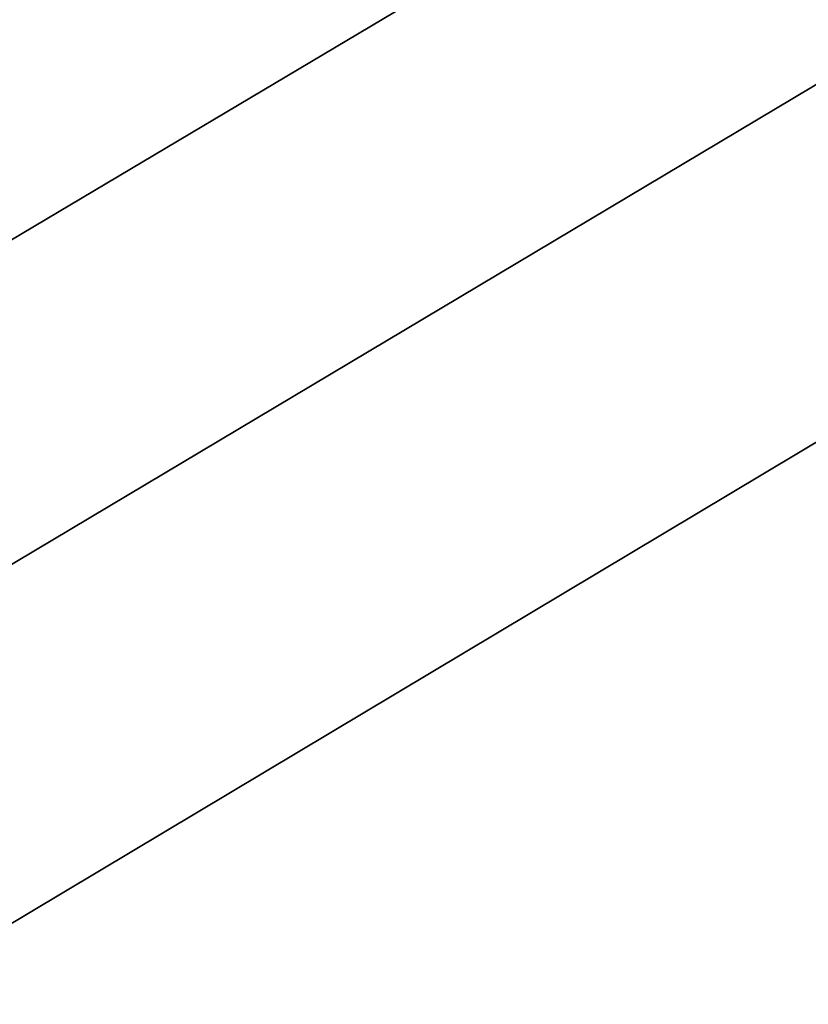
# Model space of a CAD drawing. Header units: centimetres. Extents: x 0.2 to 40.2, y 0.1 to 25.1.
# Tile 119 of 256: x 3.278 to 3.42, y 2.969 to 3.146. Entities that reach past the tile are written whole.
import ezdxf

# ---------------------------------------------------------------- set-up
doc = ezdxf.new("R2010")
doc.units = ezdxf.units.CM
doc.header["$LTSCALE"] = 2.54
doc.layers.get('0').update_dxf_attribs({"true_color": 0xff5454})

# ---------------------------------------------------------------- blocks, each defined once
blk = doc.blocks.new('P__ka _azienkowa 40cm.STL')
at = {"color": 0}
for p, q in [((3.01971, 2.95389, 3.03), (40, 24.925, 3.03)), ((3.01971, 2.95389, 3.03), (40, 24.925, 3.03)), ((3.075, 2.92811, 3.03), (40, 24.925, 3.03)), ((3.075, 2.92811, 3.03), (40, 24.925, 3.03)), ((40, 24.925, 2.93), (3.12497, 2.89312, 2.93)), ((40, 24.925, 2.93), (3.12497, 2.89312, 2.93)), ((3.12497, 2.89312, 3.03), (40, 24.925, 3.03)), ((3.12497, 2.89312, 3.03), (40, 24.925, 3.03))]:
    blk.add_line(p, q, dxfattribs=at)
mesh = blk.add_polyface(dxfattribs=at)
corners = [(40, 24.925, 2.93), (3.12497, 2.89312, 2.93), (0.4, 24.925, 2.93)]
mesh.append_faces([[corners[k] for k in face] for face in [(0, 1, 2)]], dxfattribs={"color": 0})
mesh = blk.add_polyface(dxfattribs=at)
corners = [(40, 24.925, 3.03), (0.4, 24.925, 3.03), (3.01971, 2.95389, 3.03)]
mesh.append_faces([[corners[k] for k in face] for face in [(0, 1, 2)]], dxfattribs={"color": 0})
mesh = blk.add_polyface(dxfattribs=at)
corners = [(40, 24.925, 3.03), (3.01971, 2.95389, 3.03), (3.075, 2.92811, 3.03)]
mesh.append_faces([[corners[k] for k in face] for face in [(0, 1, 2)]], dxfattribs={"color": 0})
mesh = blk.add_polyface(dxfattribs=at)
corners = [(40, 24.925, 3.03), (3.075, 2.92811, 3.03), (3.12497, 2.89312, 3.03)]
mesh.append_faces([[corners[k] for k in face] for face in [(0, 1, 2)]], dxfattribs={"color": 0})
mesh = blk.add_polyface(dxfattribs=at)
corners = [(40, 24.925, 2.93), (37.325, 2.92811, 2.93), (3.12497, 2.89312, 2.93)]
mesh.append_faces([[corners[k] for k in face] for face in [(0, 1, 2)]], dxfattribs={"color": 0})
mesh = blk.add_polyface(dxfattribs=at)
corners = [(40, 24.925, 3.03), (3.12497, 2.89312, 3.03), (37.15532, 2.68578, 3.03)]
mesh.append_faces([[corners[k] for k in face] for face in [(0, 1, 2)]], dxfattribs={"color": 0})
mesh = blk.add_polyface(dxfattribs=at)
corners = [(40, 8.125, 11.93), (0.4, 8.125, 11.93), (40, 0.325, 11.93)]
mesh.append_faces([[corners[k] for k in face] for face in [(0, 1, 2)]], dxfattribs={"color": 0})
mesh = blk.add_polyface(dxfattribs=at)
corners = [(40, 0.325, 11.93), (0.4, 8.125, 11.93), (0.4, 0.325, 11.93)]
mesh.append_faces([[corners[k] for k in face] for face in [(0, 1, 2)]], dxfattribs={"color": 0})
mesh = blk.add_polyface(dxfattribs=at)
corners = [(40, 0.325, 11.83), (0.4, 0.325, 11.83), (0.4, 8.125, 11.83)]
mesh.append_faces([[corners[k] for k in face] for face in [(0, 1, 2)]], dxfattribs={"color": 0})
mesh = blk.add_polyface(dxfattribs=at)
corners = [(40, 0.325, 11.83), (0.4, 8.125, 11.83), (40, 8.125, 11.83)]
mesh.append_faces([[corners[k] for k in face] for face in [(0, 1, 2)]], dxfattribs={"color": 0})

msp = doc.modelspace()

# ---------------------------------------------------------------- block references
at = {"color": 0}
msp.add_blockref('P__ka _azienkowa 40cm.STL', (0, 0), dxfattribs=at)

doc.saveas('drawing.dxf')
